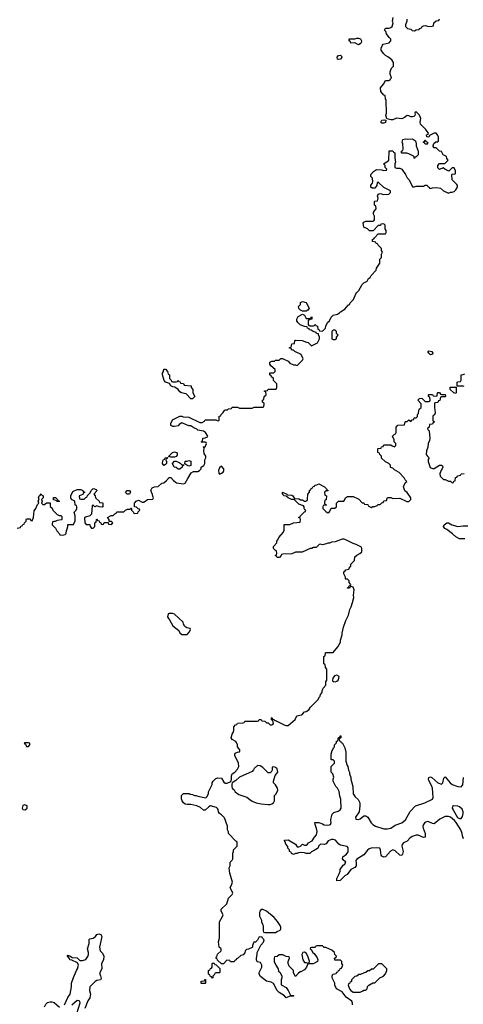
# Model space of a CAD drawing. Header units: inches. Extents: x 2710751 to 2829008, y 857003 to 965602.
# Tile 66 of 256: x 2744253 to 2749173, y 868437 to 879346. Entities that reach past the tile are written whole.
import ezdxf

# ---------------------------------------------------------------- set-up
doc = ezdxf.new("R2010")
doc.units = ezdxf.units.IN
doc.header["$MEASUREMENT"] = 0
doc.layers.add('C7846', color=7, linetype='Continuous')
doc.layers.add('C7847', color=7, linetype='Continuous')

msp = doc.modelspace()

# ---------------------------------------------------------------- linework, layer by layer
at = {"layer": 'C7846', "color": 2}
for points, elevation in [([(2747942, 868430), (2747942, 868450), (2747935, 868470), (2747875, 868515), (2747830, 868574), (2747766, 868610), (2747748, 868648), (2747748, 868670), (2747718, 868730), (2747718, 868750), (2747726, 868770), (2747762, 868778), (2747770, 868794), (2747782, 868798), (2747787, 868813), (2747802, 868818), (2747807, 868833), (2747822, 868838), (2747838, 868870), (2747826, 868890), (2747826, 868910), (2747810, 868926), (2747747, 868927), (2747746, 868950), (2747762, 868958), (2747766, 868970), (2747747, 868987), (2747746, 869010), (2747716, 869036), (2747647, 869067), (2747628, 869068), (2747610, 869086), (2747550, 869086), (2747538, 869082), (2747530, 869066), (2747490, 869066), (2747478, 869062), (2747474, 869050), (2747484, 869044), (2747505, 869010), (2747519, 868999), (2747551, 868951), (2747558, 868930), (2747554, 868910), (2747507, 868887), (2747450, 868886), (2747434, 868850), (2747410, 868818), (2747370, 868798), (2747362, 868798), (2747340, 868780), (2747310, 868746), (2747290, 868786), (2747288, 868810), (2747240, 868860), (2747229, 868890), (2747229, 868911), (2747246, 868950), (2747242, 868962), (2747208, 868968), (2747170, 868986), (2747130, 868986), (2747110, 868966), (2747078, 868962), (2747074, 868950), (2747074, 868910), (2747092, 868870), (2747118, 868830), (2747125, 868805), (2747142, 868790), (2747162, 868750), (2747162, 868730), (2747152, 868710), (2747153, 868653), (2747210, 868622), (2747232, 868590), (2747258, 868538), (2747290, 868534), (2747294, 868530), (2747290, 868526), (2747250, 868526), (2747210, 868508), (2747188, 868530), (2747129, 868569), (2747109, 868589), (2747069, 868669), (2747042, 868682), (2746990, 868695), (2746925, 868745), (2746909, 868770), (2746909, 868791), (2746938, 868850), (2746938, 868870), (2746922, 868902), (2746887, 868907), (2746878, 868930), (2746878, 868950), (2746888, 868990), (2746888, 869012), (2746928, 869092), (2746956, 869124), (2746966, 869150), (2746946, 869170), (2746942, 869182), (2746910, 869186), (2746890, 869146), (2746870, 869126), (2746850, 869126), (2746834, 869090), (2746834, 869070), (2746830, 869066), (2746792, 869048), (2746770, 869046), (2746754, 869030), (2746750, 869006), (2746730, 868986), (2746704, 868976), (2746670, 868946), (2746658, 868942), (2746654, 868930), (2746638, 868922), (2746630, 868906), (2746590, 868906), (2746582, 868922), (2746550, 868926), (2746513, 868887), (2746490, 868886), (2746447, 868927), (2746442, 868942), (2746427, 868947), (2746438, 868962), (2746447, 868993), (2746486, 869030), (2746486, 869050), (2746466, 869070), (2746458, 869130), (2746469, 869170), (2746468, 869350), (2746502, 869410), (2746508, 869430), (2746488, 869470), (2746488, 869490), (2746549, 869551), (2746568, 869612), (2746610, 869654), (2746618, 869670), (2746588, 869730), (2746603, 869757), (2746614, 869790), (2746585, 869890), (2746578, 869950), (2746587, 869973), (2746588, 870000)], 10), ([(2747983, 870000), (2747986, 869970), (2747970, 869954), (2747925, 869930), (2747884, 869876), (2747860, 869860), (2747807, 869807), (2747770, 869806), (2747769, 869831), (2747796, 869884), (2747807, 869913), (2747808, 869930), (2747842, 869978), (2747858, 869990), (2747863, 870000)], 6), ([(2744749, 868431), (2744787, 868513), (2744814, 868550), (2744829, 868630), (2744829, 868671), (2744850, 868734), (2744882, 868810), (2744895, 868830), (2744904, 868870), (2744895, 868895), (2744830, 868925), (2744809, 868930), (2744804, 868944), (2744782, 868970), (2744783, 868977), (2744790, 868982), (2744796, 868976), (2744810, 868974), (2744835, 868955), (2744890, 868951), (2744922, 868922), (2744950, 868923), (2744986, 868934), (2745010, 868965), (2745017, 868990), (2745017, 869010), (2745006, 869050), (2745025, 869110), (2745025, 869155), (2745030, 869162), (2745070, 869171), (2745093, 869187), (2745110, 869211), (2745130, 869218), (2745152, 869210), (2745165, 869190), (2745137, 869070), (2745146, 869030), (2745170, 869002), (2745185, 868970), (2745182, 868930), (2745161, 868890), (2745165, 868830), (2745141, 868790), (2745141, 868770), (2745151, 868751), (2745156, 868724), (2745150, 868708), (2745110, 868701), (2745091, 868689), (2745031, 868630), (2745027, 868590), (2745039, 868550), (2745036, 868530), (2745031, 868510), (2745010, 868474), (2744975, 868390)], 10), ([(2744830, 868430), (2744890, 868483), (2744910, 868478), (2744916, 868470), (2744919, 868450), (2744883, 868330)], 6), ([(2744529, 868410), (2744543, 868437), (2744563, 868457), (2744590, 868464), (2744610, 868464), (2744636, 868456), (2744695, 868405)], 10)]:
    msp.add_lwpolyline(points, dxfattribs=dict(at, elevation=elevation))
at = {"layer": 'C7846', "color": 2, "elevation": 10}
for points in [[(2746950, 869489), (2746930, 869488), (2746918, 869470), (2746912, 869450), (2746913, 869413), (2746934, 869370), (2746934, 869350), (2746944, 869324), (2746954, 869310), (2746954, 869250), (2746958, 869238), (2746970, 869234), (2747090, 869232), (2747110, 869242), (2747140, 869260), (2747148, 869272), (2747149, 869290), (2747142, 869310), (2747113, 869353), (2747077, 869397), (2746990, 869469)], [(2747410, 869013), (2747394, 869010), (2747382, 868990), (2747392, 868930), (2747410, 868902), (2747430, 868902), (2747450, 868894), (2747462, 868898), (2747466, 868914), (2747449, 868970), (2747430, 869002)], [(2746390, 868726), (2746382, 868742), (2746367, 868747), (2746362, 868762), (2746346, 868770), (2746346, 868810), (2746362, 868818), (2746370, 868834), (2746382, 868838), (2746386, 868850), (2746386, 868890), (2746390, 868894), (2746410, 868894), (2746418, 868878), (2746433, 868873), (2746473, 868833), (2746474, 868790), (2746470, 868786), (2746430, 868786), (2746418, 868782), (2746413, 868767), (2746394, 868750), (2746394, 868730)], [(2748233, 868887), (2748172, 868828), (2748153, 868827), (2748132, 868808), (2748113, 868807), (2748090, 868788), (2748073, 868787), (2748032, 868768), (2748013, 868767), (2747992, 868748), (2747970, 868746), (2747934, 868710), (2747934, 868690), (2747918, 868682), (2747910, 868666), (2747898, 868662), (2747894, 868650), (2747912, 868610), (2747925, 868590), (2747950, 868572), (2748027, 868573), (2748050, 868582), (2748070, 868592), (2748090, 868594), (2748106, 868610), (2748110, 868634), (2748126, 868650), (2748170, 868674), (2748190, 868674), (2748246, 868730), (2748286, 868750), (2748310, 868774), (2748326, 868810), (2748326, 868830), (2748270, 868886)], [(2746270, 868666), (2746266, 868670), (2746267, 868693), (2746302, 868698), (2746307, 868713), (2746313, 868713), (2746314, 868670), (2746310, 868666)]]:
    msp.add_lwpolyline(points, close=True, dxfattribs=at)
at = {"layer": 'C7847', "color": 2}
for points, elevation in [([(2744227, 873713), (2744262, 873718), (2744267, 873733), (2744282, 873738), (2744287, 873753), (2744302, 873758), (2744307, 873773), (2744326, 873790), (2744326, 873810), (2744330, 873814), (2744370, 873814), (2744378, 873798), (2744390, 873794), (2744406, 873830), (2744415, 873905), (2744434, 873930), (2744450, 873974), (2744466, 873990), (2744458, 874010), (2744468, 874030), (2744462, 874050), (2744469, 874071), (2744482, 874078), (2744490, 874092), (2744498, 874078), (2744512, 874070), (2744512, 874048), (2744494, 874030), (2744502, 874010), (2744494, 873990), (2744510, 873974), (2744530, 873974), (2744550, 873994), (2744590, 873994), (2744593, 873953), (2744613, 873933), (2744622, 873910), (2744670, 873862), (2744690, 873854), (2744710, 873854), (2744720, 873840), (2744722, 873810), (2744716, 873804), (2744670, 873798), (2744648, 873788), (2744632, 873788), (2744618, 873782), (2744614, 873750), (2744650, 873712), (2744664, 873684), (2744694, 873650), (2744698, 873638), (2744730, 873634), (2744756, 873644), (2744767, 873653), (2744767, 873667), (2744786, 873730), (2744787, 873753), (2744850, 873754), (2744867, 873793), (2744868, 873850), (2744858, 873890), (2744878, 873910), (2744886, 873930), (2744886, 873950), (2744882, 873962), (2744868, 873968), (2744866, 874010), (2744829, 874029), (2744822, 874050), (2744822, 874070), (2744843, 874117), (2744890, 874142), (2744930, 874142), (2744954, 874130), (2744958, 874118), (2744974, 874110), (2744958, 874102), (2744953, 874087), (2744914, 874070), (2744918, 874038), (2744930, 874034), (2744970, 874034), (2744987, 874053), (2745002, 874058), (2745007, 874073), (2745036, 874104), (2745046, 874130), (2745066, 874150), (2745072, 874152), (2745100, 874140), (2745114, 874130), (2745074, 874090), (2745092, 874072), (2745094, 874050), (2745134, 874010), (2745138, 873998), (2745170, 873994), (2745174, 873990), (2745174, 873950), (2745170, 873946), (2745133, 873947), (2745110, 873958), (2745088, 873948), (2745070, 873966), (2745058, 873962), (2745050, 873866), (2745032, 873848), (2744984, 873836), (2744973, 873827), (2744974, 873770), (2744990, 873754), (2745033, 873753), (2745034, 873730), (2745050, 873714), (2745070, 873714), (2745086, 873730), (2745086, 873770), (2745102, 873778), (2745106, 873810), (2745110, 873814), (2745118, 873798), (2745133, 873793), (2745138, 873778), (2745153, 873773), (2745158, 873758), (2745170, 873754), (2745182, 873758), (2745190, 873774), (2745234, 873774), (2745238, 873758), (2745270, 873754), (2745286, 873770), (2745270, 873786), (2745246, 873786), (2745246, 873810), (2745226, 873830), (2745268, 873852), (2745290, 873854), (2745307, 873873), (2745322, 873878), (2745330, 873894), (2745410, 873894), (2745428, 873912), (2745450, 873922), (2745478, 873922), (2745490, 873934), (2745494, 873930), (2745494, 873910), (2745513, 873893), (2745518, 873878), (2745530, 873874), (2745562, 873878), (2745567, 873893), (2745586, 873910), (2745582, 873922), (2745567, 873927), (2745550, 873946), (2745527, 873947), (2745526, 873990), (2745546, 874010), (2745570, 874022), (2745610, 874002), (2745630, 874002), (2745670, 874031), (2745730, 874034), (2745738, 874050), (2745728, 874068), (2745727, 874087), (2745708, 874130), (2745722, 874158), (2745750, 874172), (2745790, 874174), (2745828, 874212), (2745850, 874214), (2745880, 874240), (2745910, 874274), (2745930, 874274), (2745960, 874240), (2745993, 874213), (2746070, 874202), (2746090, 874212), (2746117, 874263), (2746156, 874324), (2746180, 874340), (2746230, 874342), (2746246, 874350), (2746266, 874370), (2746266, 874390), (2746295, 874405), (2746308, 874430), (2746308, 874470), (2746318, 874490), (2746318, 874510), (2746300, 874540), (2746295, 874570), (2746298, 874598), (2746288, 874610), (2746290, 874614), (2746310, 874614), (2746326, 874650), (2746322, 874662), (2746310, 874666), (2746270, 874666), (2746266, 874670), (2746282, 874678), (2746286, 874710), (2746310, 874712), (2746335, 874725), (2746338, 874730), (2746312, 874772), (2746290, 874788), (2746230, 874798), (2746218, 874810), (2746185, 874825), (2746150, 874848), (2746128, 874848), (2746050, 874878), (2746020, 874860), (2746010, 874848), (2745970, 874838), (2745950, 874838), (2745928, 874850), (2745928, 874872), (2745949, 874911), (2746028, 874952), (2746050, 874952), (2746065, 874945), (2746130, 874943), (2746250, 874882), (2746276, 874884), (2746302, 874898), (2746310, 874914), (2746430, 874914), (2746444, 874904), (2746458, 874902), (2746466, 874910), (2746467, 874953), (2746482, 874958), (2746487, 874973), (2746510, 874994), (2746523, 875017), (2746530, 875022), (2746556, 875024), (2746570, 875034), (2746602, 875038), (2746610, 875054), (2746670, 875052), (2746690, 875042), (2746830, 875042), (2746853, 875053), (2746950, 875054), (2746962, 875058), (2746966, 875090), (2746962, 875102), (2746946, 875110), (2746946, 875130), (2746962, 875138), (2746966, 875170), (2746986, 875190), (2746982, 875222), (2746967, 875227), (2746967, 875233), (2747002, 875238), (2747010, 875254), (2747090, 875254), (2747102, 875258), (2747106, 875270), (2747106, 875310), (2747066, 875350), (2747066, 875370), (2747046, 875390), (2747042, 875402), (2747026, 875410), (2747027, 875433), (2747070, 875434), (2747086, 875450), (2747086, 875470), (2747038, 875510), (2747028, 875528), (2747026, 875550), (2747050, 875562), (2747078, 875562), (2747090, 875574), (2747130, 875574), (2747150, 875594), (2747167, 875593), (2747230, 875562), (2747250, 875542), (2747290, 875522), (2747310, 875522), (2747330, 875514), (2747390, 875574), (2747398, 875590), (2747375, 875635), (2747306, 875670), (2747290, 875686), (2747270, 875686), (2747262, 875702), (2747247, 875707), (2747247, 875713), (2747262, 875718), (2747270, 875754), (2747302, 875758), (2747306, 875790), (2747310, 875794), (2747387, 875793), (2747433, 875773), (2747454, 875770), (2747490, 875734), (2747555, 875765), (2747578, 875810), (2747578, 875830), (2747566, 875854), (2747566, 875866), (2747546, 875870), (2747542, 875882), (2747506, 875890), (2747487, 875907), (2747466, 875910), (2747462, 875922), (2747446, 875930), (2747442, 875942), (2747410, 875948), (2747365, 875965), (2747338, 875990), (2747328, 876010), (2747328, 876028), (2747343, 876057), (2747390, 876082), (2747411, 876071), (2747430, 876034), (2747470, 876034), (2747482, 876038), (2747486, 876050), (2747493, 876053), (2747493, 876027), (2747458, 876022), (2747454, 876010), (2747454, 875970), (2747458, 875958), (2747470, 875954), (2747510, 875954), (2747522, 875958), (2747530, 875974), (2747538, 875958), (2747554, 875950), (2747558, 875918), (2747570, 875914), (2747578, 875898), (2747610, 875894), (2747646, 875930), (2747648, 875950), (2747668, 875990), (2747688, 876010), (2747709, 876051), (2747730, 876072), (2747776, 876084), (2747800, 876100), (2747809, 876111), (2747860, 876140), (2747896, 876184), (2747909, 876191), (2747918, 876210), (2747955, 876245), (2747979, 876310), (2747990, 876325), (2748015, 876345), (2748050, 876412), (2748070, 876432), (2748106, 876450), (2748123, 876477), (2748138, 876490), (2748149, 876511), (2748208, 876570), (2748210, 876594), (2748248, 876650), (2748248, 876692), (2748266, 876710), (2748266, 876750), (2748278, 876770), (2748266, 876790), (2748266, 876810), (2748227, 876847), (2748222, 876862), (2748207, 876867), (2748202, 876882), (2748167, 876887), (2748166, 876910), (2748182, 876918), (2748186, 876930), (2748230, 876974), (2748310, 876974), (2748318, 876990), (2748318, 877010), (2748306, 877030), (2748306, 877070), (2748290, 877086), (2748258, 877082), (2748253, 877067), (2748230, 877066), (2748173, 877007), (2748132, 877008), (2748110, 877028), (2748069, 877049), (2748062, 877090), (2748070, 877102), (2748090, 877114), (2748170, 877114), (2748182, 877118), (2748186, 877130), (2748186, 877170), (2748178, 877190), (2748178, 877210), (2748186, 877230), (2748206, 877250), (2748202, 877282), (2748186, 877290), (2748186, 877330), (2748190, 877334), (2748222, 877338), (2748228, 877370), (2748222, 877390), (2748230, 877414), (2748250, 877422), (2748290, 877411), (2748347, 877413), (2748366, 877430), (2748366, 877450), (2748290, 877488), (2748230, 877546), (2748218, 877542), (2748214, 877510), (2748190, 877478), (2748160, 877480), (2748146, 877490), (2748148, 877512), (2748167, 877533), (2748168, 877550), (2748166, 877590), (2748146, 877610), (2748146, 877630), (2748176, 877664), (2748210, 877685), (2748270, 877682), (2748290, 877674), (2748322, 877678), (2748326, 877690), (2748307, 877707), (2748306, 877730), (2748286, 877750), (2748326, 877770), (2748346, 877790), (2748350, 877894), (2748390, 877892), (2748398, 877878), (2748414, 877870), (2748412, 877810), (2748422, 877770), (2748414, 877750), (2748414, 877710), (2748430, 877702), (2748470, 877702), (2748492, 877690), (2748532, 877630), (2748550, 877594), (2748572, 877572), (2748610, 877494), (2748630, 877494), (2748650, 877502), (2748730, 877502), (2748748, 877512), (2748770, 877514), (2748778, 877498), (2748794, 877490), (2748798, 877478), (2748810, 877474), (2748830, 877482), (2748870, 877485), (2748920, 877480), (2748954, 877450), (2749010, 877425), (2749030, 877434), (2749050, 877434), (2749070, 877442), (2749090, 877462), (2749108, 877490), (2749108, 877510), (2749100, 877520), (2749049, 877570), (2749046, 877630), (2749050, 877634), (2749082, 877638), (2749086, 877650), (2749086, 877670), (2749070, 877706), (2749050, 877706), (2749012, 877668), (2748966, 877690), (2748950, 877706), (2748910, 877688), (2748890, 877706), (2748889, 877731), (2748907, 877753), (2748967, 877753), (2749006, 877790), (2748988, 877808), (2748986, 877830), (2748949, 877849), (2748930, 877886), (2748910, 877888), (2748870, 877926), (2748850, 877926), (2748840, 877940), (2748838, 877950), (2748847, 877973), (2748869, 877991), (2748890, 877994), (2748896, 878004), (2748896, 878044), (2748888, 878070), (2748870, 878088), (2748850, 878088), (2748798, 878062), (2748790, 878046), (2748767, 878047), (2748766, 878070), (2748782, 878078), (2748786, 878090), (2748770, 878106), (2748758, 878130), (2748698, 878190), (2748695, 878210), (2748702, 878250), (2748688, 878290), (2748670, 878308), (2748650, 878326), (2748638, 878322), (2748634, 878310), (2748638, 878298), (2748635, 878285), (2748625, 878275), (2748610, 878269), (2748590, 878269), (2748570, 878282), (2748550, 878284), (2748519, 878261), (2748490, 878249), (2748430, 878255), (2748390, 878235), (2748370, 878235), (2748326, 878246), (2748315, 878290), (2748322, 878310), (2748318, 878450), (2748309, 878469), (2748306, 878506), (2748290, 878508), (2748259, 878550), (2748255, 878590), (2748288, 878630), (2748308, 878672), (2748347, 878673), (2748362, 878678), (2748366, 878690), (2748378, 878702), (2748363, 878743), (2748362, 878770), (2748378, 878810), (2748398, 878830), (2748398, 878870), (2748380, 878900), (2748336, 878936), (2748309, 878950), (2748289, 878970), (2748262, 879010), (2748262, 879030), (2748275, 879065), (2748285, 879075), (2748349, 879091), (2748368, 879110), (2748368, 879130), (2748349, 879149), (2748322, 879190), (2748314, 879214), (2748298, 879230), (2748308, 879252), (2748350, 879251), (2748370, 879258), (2748382, 879270), (2748394, 879310), (2748389, 879330), (2748394, 879370)], 14), ([(2748546, 879350), (2748546, 879330), (2748531, 879290), (2748532, 879270), (2748554, 879250), (2748590, 879242), (2748606, 879226), (2748630, 879222), (2748650, 879232), (2748682, 879238), (2748686, 879250), (2748710, 879254), (2748718, 879270), (2748730, 879278), (2748750, 879282), (2748790, 879272), (2748827, 879273), (2748842, 879278), (2748846, 879310), (2748870, 879334), (2748902, 879338), (2748910, 879354)], 14), ([(2749182, 875282), (2749170, 875286), (2749106, 875286), (2749106, 875330), (2749110, 875334), (2749142, 875338), (2749147, 875353), (2749147, 875413), (2749170, 875414), (2749190, 875422)], 10), ([(2746588, 870000), (2746588, 870012), (2746610, 870034), (2746618, 870050), (2746618, 870110), (2746626, 870130), (2746626, 870150), (2746666, 870190), (2746666, 870230), (2746662, 870242), (2746650, 870246), (2746569, 870329), (2746568, 870348), (2746558, 870370), (2746558, 870410), (2746523, 870503), (2746490, 870538), (2746468, 870550), (2746458, 870570), (2746456, 870596), (2746448, 870608), (2746436, 870616), (2746370, 870635), (2746350, 870624), (2746310, 870589), (2746290, 870589), (2746258, 870618), (2746216, 870636), (2746151, 870649), (2746110, 870649), (2746090, 870654), (2746069, 870670), (2746055, 870690), (2746048, 870712), (2746048, 870752), (2746070, 870772), (2746131, 870771), (2746144, 870764), (2746170, 870762), (2746190, 870752), (2746210, 870751), (2746230, 870742), (2746316, 870724), (2746330, 870734), (2746348, 870770), (2746348, 870790), (2746378, 870850), (2746387, 870873), (2746388, 870890), (2746398, 870910), (2746430, 870938), (2746450, 870945), (2746490, 870942), (2746517, 870897), (2746530, 870886), (2746554, 870886), (2746596, 870904), (2746602, 870930), (2746602, 870970), (2746609, 870991), (2746638, 871010), (2746670, 871042), (2746682, 871070), (2746678, 871110), (2746658, 871158), (2746638, 871190), (2746638, 871210), (2746642, 871218), (2746670, 871232), (2746690, 871234), (2746696, 871244), (2746696, 871256), (2746669, 871289), (2746669, 871310), (2746658, 871338), (2746649, 871349), (2746608, 871370), (2746598, 871390), (2746609, 871430), (2746622, 871450), (2746628, 871470), (2746628, 871512), (2746647, 871533), (2746662, 871538), (2746667, 871553), (2746730, 871554), (2746742, 871558), (2746750, 871574), (2746890, 871574), (2746902, 871578), (2746910, 871594), (2746930, 871594), (2746938, 871578), (2746970, 871574), (2746990, 871554), (2747010, 871554), (2747030, 871534), (2747050, 871534), (2747062, 871538), (2747066, 871550), (2747062, 871582), (2747046, 871590), (2747046, 871610), (2747050, 871614), (2747058, 871598), (2747070, 871594), (2747082, 871582), (2747090, 871582), (2747194, 871530), (2747210, 871525), (2747230, 871526), (2747308, 871592), (2747328, 871632), (2747377, 871643), (2747390, 871652), (2747410, 871678), (2747430, 871682), (2747460, 871700), (2747478, 871730), (2747558, 871810), (2747576, 871844), (2747586, 871850), (2747588, 871870), (2747607, 871893), (2747608, 871910), (2747620, 871940), (2747647, 871973), (2747649, 872011), (2747658, 872030), (2747658, 872150), (2747646, 872170), (2747642, 872202), (2747626, 872210), (2747626, 872290), (2747642, 872298), (2747646, 872330), (2747650, 872334), (2747730, 872334), (2747782, 872398), (2747809, 872450), (2747809, 872471), (2747829, 872530), (2747829, 872550), (2747843, 872617), (2747869, 872691), (2747899, 872750), (2747914, 872810), (2747930, 872842), (2747944, 872890), (2747957, 872943), (2747953, 872970), (2747964, 873030), (2747950, 873058), (2747930, 873066), (2747918, 873062), (2747910, 873048), (2747887, 873047), (2747887, 873053), (2747902, 873058), (2747907, 873073), (2747922, 873078), (2747926, 873090), (2747906, 873110), (2747906, 873130), (2747890, 873146), (2747870, 873146), (2747866, 873150), (2747866, 873170), (2747848, 873208), (2747846, 873230), (2747862, 873238), (2747868, 873252), (2747902, 873258), (2747906, 873270), (2747926, 873290), (2747927, 873313), (2747967, 873353), (2747970, 873394), (2747990, 873414), (2748026, 873430), (2748046, 873450), (2748047, 873487), (2748042, 873502), (2747986, 873530), (2747950, 873542), (2747893, 873573), (2747850, 873589), (2747830, 873589), (2747750, 873562), (2747710, 873558), (2747690, 873548), (2747670, 873548), (2747650, 873538), (2747611, 873529), (2747585, 873535), (2747574, 873530), (2747540, 873500), (2747510, 873498), (2747492, 873488), (2747473, 873487), (2747387, 873447), (2747313, 873447), (2747270, 873428), (2747170, 873426), (2747158, 873422), (2747154, 873410), (2747133, 873387), (2747107, 873387), (2747102, 873402), (2747086, 873410), (2747102, 873418), (2747106, 873430), (2747102, 873462), (2747087, 873467), (2747067, 873487), (2747066, 873510), (2747106, 873550), (2747106, 873570), (2747116, 873584), (2747126, 873610), (2747176, 873664), (2747186, 873690), (2747187, 873753), (2747250, 873754), (2747290, 873772), (2747362, 873778), (2747366, 873810), (2747362, 873822), (2747346, 873830), (2747362, 873838), (2747366, 873850), (2747410, 873894), (2747422, 873898), (2747426, 873910), (2747415, 873915), (2747409, 873929), (2747409, 873950), (2747399, 873959), (2747350, 873979), (2747303, 874023), (2747290, 874029), (2747266, 874030), (2747230, 874048), (2747210, 874068), (2747186, 874070), (2747168, 874090), (2747168, 874110), (2747214, 874090), (2747222, 874082), (2747270, 874078), (2747282, 874070), (2747302, 874042), (2747350, 874036), (2747367, 874027), (2747390, 874025), (2747410, 874012), (2747427, 874013), (2747442, 874018), (2747446, 874030), (2747448, 874090), (2747466, 874110), (2747467, 874133), (2747482, 874138), (2747487, 874153), (2747502, 874158), (2747507, 874173), (2747522, 874178), (2747526, 874190), (2747547, 874193), (2747570, 874202), (2747634, 874170), (2747654, 874150), (2747658, 874138), (2747674, 874130), (2747670, 874126), (2747650, 874126), (2747634, 874110), (2747638, 874078), (2747654, 874070), (2747652, 874028), (2747638, 874022), (2747634, 873990), (2747638, 873978), (2747654, 873970), (2747650, 873966), (2747618, 873962), (2747614, 873950), (2747614, 873930), (2747650, 873892), (2747670, 873882), (2747690, 873894), (2747707, 873933), (2747747, 873933), (2747766, 873950), (2747766, 873990), (2747787, 874013), (2747847, 874013), (2747856, 874024), (2747866, 874050), (2747890, 874062), (2747950, 874062), (2748000, 874040), (2748013, 874033), (2748050, 873994), (2748070, 873994), (2748078, 873978), (2748113, 873973), (2748118, 873958), (2748150, 873942), (2748170, 873954), (2748190, 873954), (2748216, 873964), (2748230, 873974), (2748250, 873974), (2748270, 873994), (2748282, 873998), (2748290, 874014), (2748322, 874018), (2748330, 874054), (2748370, 874051), (2748390, 874042), (2748470, 874045), (2748547, 874007), (2748570, 874007), (2748589, 874030), (2748589, 874050), (2748550, 874108), (2748525, 874125), (2748509, 874170), (2748527, 874213), (2748546, 874230), (2748528, 874248), (2748518, 874270), (2748462, 874330), (2748410, 874358), (2748390, 874378), (2748370, 874386), (2748366, 874390), (2748366, 874410), (2748346, 874430), (2748310, 874446), (2748267, 874487), (2748266, 874510), (2748247, 874527), (2748242, 874542), (2748226, 874550), (2748226, 874590), (2748230, 874594), (2748262, 874598), (2748267, 874613), (2748282, 874618), (2748290, 874634), (2748370, 874634), (2748384, 874624), (2748410, 874614), (2748426, 874630), (2748426, 874650), (2748406, 874670), (2748406, 874690), (2748388, 874730), (2748410, 874754), (2748422, 874758), (2748427, 874773), (2748427, 874833), (2748448, 874852), (2748522, 874858), (2748526, 874890), (2748530, 874894), (2748550, 874894), (2748570, 874912), (2748590, 874894), (2748607, 874913), (2748622, 874918), (2748627, 874933), (2748650, 874934), (2748666, 874950), (2748666, 874970), (2748676, 874984), (2748680, 875020), (2748687, 875033), (2748706, 875050), (2748706, 875090), (2748668, 875130), (2748686, 875150), (2748712, 875152), (2748750, 875114), (2748790, 875114), (2748802, 875118), (2748806, 875130), (2748802, 875162), (2748786, 875170), (2748786, 875190), (2748790, 875194), (2748830, 875194), (2748838, 875178), (2748870, 875174), (2748882, 875178), (2748886, 875210), (2748890, 875214), (2748910, 875214), (2748918, 875198), (2748930, 875194), (2748973, 875193), (2748974, 875170), (2748970, 875166), (2748930, 875166), (2748918, 875162), (2748913, 875127), (2748898, 875122), (2748890, 875106), (2748858, 875102), (2748854, 875090), (2748852, 875050), (2748862, 874990), (2748853, 874967), (2748838, 874962), (2748834, 874950), (2748834, 874910), (2748838, 874898), (2748854, 874890), (2748838, 874882), (2748830, 874866), (2748798, 874862), (2748794, 874830), (2748778, 874822), (2748774, 874810), (2748792, 874792), (2748802, 874710), (2748797, 874683), (2748782, 874650), (2748778, 874610), (2748765, 874570), (2748762, 874530), (2748772, 874512), (2748794, 874490), (2748784, 874476), (2748782, 874450), (2748805, 874385), (2748830, 874372), (2748850, 874372), (2748910, 874412), (2748932, 874412), (2748942, 874402), (2748945, 874390), (2748938, 874370), (2748926, 874354), (2748913, 874313), (2748914, 874290), (2748953, 874253), (2748972, 874252), (2749010, 874234), (2749030, 874234), (2749050, 874214), (2749062, 874218), (2749067, 874233), (2749082, 874238), (2749087, 874273), (2749102, 874278), (2749110, 874294), (2749142, 874298), (2749150, 874314), (2749182, 874318)], 10), ([(2749190, 873595), (2749130, 873595), (2749090, 873615), (2749054, 873650), (2748990, 873699), (2748969, 873710), (2748953, 873730), (2748959, 873750), (2748991, 873771), (2749010, 873771), (2749045, 873750), (2749111, 873731), (2749170, 873739), (2749222, 873738)], 6), ([(2747863, 870000), (2747868, 870010), (2747839, 870039), (2747834, 870050), (2747837, 870070), (2747878, 870102), (2747894, 870126), (2747897, 870170), (2747884, 870184), (2747810, 870201), (2747793, 870213), (2747756, 870256), (2747730, 870264), (2747710, 870262), (2747675, 870250), (2747650, 870214), (2747630, 870209), (2747588, 870212), (2747565, 870190), (2747562, 870170), (2747557, 870163), (2747520, 870140), (2747490, 870128), (2747470, 870109), (2747430, 870108), (2747410, 870115), (2747370, 870118), (2747345, 870115), (2747330, 870108), (2747310, 870108), (2747290, 870098), (2747267, 870107), (2747262, 870122), (2747246, 870130), (2747246, 870150), (2747228, 870168), (2747227, 870187), (2747206, 870210), (2747198, 870238), (2747188, 870248), (2747190, 870254), (2747230, 870258), (2747311, 870211), (2747330, 870182), (2747350, 870182), (2747366, 870190), (2747390, 870212), (2747410, 870202), (2747430, 870202), (2747446, 870210), (2747455, 870225), (2747498, 870250), (2747522, 870290), (2747545, 870315), (2747553, 870353), (2747546, 870386), (2747528, 870430), (2747527, 870453), (2747570, 870452), (2747610, 870438), (2747630, 870426), (2747670, 870422), (2747690, 870425), (2747698, 870430), (2747708, 870450), (2747702, 870470), (2747703, 870483), (2747718, 870542), (2747738, 870562), (2747783, 870577), (2747808, 870592), (2747818, 870610), (2747815, 870710), (2747803, 870743), (2747796, 870796), (2747778, 870830), (2747758, 870850), (2747728, 870908), (2747728, 870930), (2747735, 870955), (2747726, 870990), (2747706, 871010), (2747706, 871070), (2747746, 871110), (2747746, 871130), (2747730, 871146), (2747710, 871146), (2747706, 871150), (2747707, 871207), (2747718, 871250), (2747736, 871284), (2747746, 871290), (2747746, 871310), (2747767, 871333), (2747768, 871352), (2747782, 871358), (2747787, 871393), (2747802, 871398), (2747807, 871413), (2747814, 871410), (2747814, 871390), (2747798, 871382), (2747794, 871370), (2747798, 871358), (2747810, 871354), (2747818, 871338), (2747832, 871332), (2747860, 871280), (2747871, 871231), (2747871, 871130), (2747883, 871083), (2747891, 871071), (2747901, 871030), (2747911, 871010), (2747911, 870990), (2747925, 870950), (2747925, 870930), (2747946, 870850), (2747951, 870770), (2747975, 870735), (2748008, 870708), (2748024, 870670), (2748025, 870635), (2748018, 870570), (2747978, 870510), (2747982, 870490), (2748010, 870483), (2748030, 870491), (2748070, 870525), (2748090, 870526), (2748112, 870512), (2748150, 870448), (2748170, 870428), (2748199, 870410), (2748290, 870380), (2748330, 870381), (2748370, 870389), (2748417, 870423), (2748490, 870448), (2748530, 870482), (2748584, 870575), (2748643, 870637), (2748744, 870670), (2748829, 870711), (2748839, 870730), (2748830, 870830), (2748820, 870860), (2748790, 870918), (2748787, 870930), (2748790, 870951), (2748810, 870957), (2748825, 870950), (2748889, 870889), (2748930, 870875), (2748945, 870890), (2748958, 870942), (2748970, 870956), (2749027, 870890), (2749050, 870873), (2749110, 870851), (2749150, 870848), (2749166, 870870), (2749176, 870950)], 6), ([(2749174, 870270), (2749162, 870302), (2749159, 870330), (2749144, 870370), (2749093, 870453), (2749074, 870474), (2749030, 870509), (2749010, 870519), (2748970, 870518), (2748911, 870490), (2748850, 870437), (2748830, 870440), (2748790, 870459), (2748770, 870463), (2748745, 870450), (2748730, 870430), (2748724, 870410), (2748726, 870390), (2748750, 870330), (2748750, 870288), (2748730, 870286), (2748672, 870312), (2748650, 870312), (2748604, 870296), (2748581, 870279), (2748550, 870246), (2748510, 870227), (2748493, 870207), (2748492, 870190), (2748504, 870130), (2748499, 870101), (2748490, 870085), (2748470, 870089), (2748418, 870138), (2748390, 870147), (2748366, 870134), (2748310, 870072), (2748290, 870067), (2748270, 870077), (2748261, 870090), (2748255, 870150), (2748247, 870167), (2748212, 870172), (2748150, 870166), (2748130, 870158), (2748110, 870144), (2748070, 870092), (2747990, 870044), (2747981, 870030), (2747983, 870000)], 6)]:
    msp.add_lwpolyline(points, dxfattribs=dict(at, elevation=elevation))
for points, elevation in [([(2748010, 879069), (2747970, 879088), (2747927, 879087), (2747922, 879102), (2747906, 879110), (2747906, 879130), (2747910, 879134), (2747970, 879134), (2747990, 879142), (2748010, 879142), (2748033, 879133), (2748042, 879110), (2748038, 879090), (2748030, 879078)], 14), ([(2747790, 878904), (2747778, 878910), (2747775, 878930), (2747790, 878951), (2747812, 878952), (2747822, 878942), (2747825, 878930), (2747810, 878909)], 14), ([(2748270, 878198), (2748258, 878210), (2748269, 878231), (2748298, 878238), (2748314, 878234), (2748310, 878208), (2748290, 878198)], 14), ([(2748630, 877808), (2748626, 877810), (2748626, 877830), (2748570, 877858), (2748547, 877867), (2748490, 877866), (2748486, 877870), (2748486, 877890), (2748502, 877898), (2748507, 877913), (2748502, 877970), (2748495, 877990), (2748502, 878018), (2748530, 878025), (2748550, 878021), (2748610, 878025), (2748642, 878002), (2748651, 877971), (2748651, 877950), (2748672, 877890), (2748672, 877850), (2748650, 877826), (2748638, 877822)], 14), ([(2748750, 877966), (2748742, 877982), (2748728, 877990), (2748742, 877998), (2748750, 878014), (2748758, 877998), (2748774, 877990), (2748774, 877970), (2748770, 877966)], 14), ([(2747390, 876118), (2747367, 876127), (2747347, 876147), (2747346, 876170), (2747366, 876190), (2747367, 876213), (2747390, 876222), (2747431, 876211), (2747462, 876150), (2747450, 876128), (2747430, 876118)], 14), ([(2747750, 875906), (2747730, 875906), (2747714, 875890), (2747714, 875810), (2747730, 875802), (2747750, 875802), (2747766, 875810), (2747766, 875830), (2747786, 875850), (2747768, 875868), (2747766, 875890)], 14), ([(2748810, 875634), (2748789, 875650), (2748778, 875670), (2748790, 875678), (2748822, 875670), (2748835, 875650), (2748830, 875642)], 10), ([(2745950, 875334), (2745990, 875334), (2746002, 875338), (2746010, 875352), (2746018, 875338), (2746033, 875333), (2746038, 875318), (2746070, 875314), (2746078, 875298), (2746154, 875290), (2746154, 875270), (2746172, 875250), (2746172, 875210), (2746194, 875170), (2746170, 875146), (2746150, 875146), (2746099, 875199), (2746048, 875210), (2746030, 875222), (2746010, 875249), (2745975, 875275), (2745950, 875278), (2745930, 875289), (2745916, 875316), (2745869, 875330), (2745855, 875350), (2745838, 875410), (2745838, 875430), (2745848, 875450), (2745850, 875474), (2745870, 875474), (2745894, 875450), (2745898, 875418), (2745914, 875410), (2745914, 875370), (2745933, 875353), (2745938, 875338)], 14), ([(2749090, 875206), (2749066, 875210), (2749026, 875250), (2749027, 875273), (2749094, 875274), (2749094, 875210)], 10), ([(2745850, 874408), (2745838, 874430), (2745840, 874460), (2745847, 874473), (2745862, 874478), (2745867, 874493), (2745894, 874494), (2745890, 874486), (2745878, 874482), (2745874, 874470), (2745882, 874450), (2745882, 874430), (2745870, 874418)], 14), ([(2745930, 874498), (2745906, 874506), (2745906, 874510), (2745948, 874550), (2745970, 874558), (2745992, 874552), (2746000, 874540), (2746000, 874520), (2745990, 874506), (2745970, 874498)], 14), ([(2746050, 874414), (2746074, 874414), (2746070, 874406), (2746058, 874402), (2746054, 874390), (2746030, 874366), (2746010, 874366), (2745990, 874386), (2745967, 874387), (2745948, 874430), (2745970, 874454), (2745990, 874454), (2746020, 874440), (2746033, 874433)], 14), ([(2746130, 874398), (2746106, 874410), (2746086, 874426), (2746087, 874453), (2746110, 874454), (2746130, 874462), (2746150, 874454), (2746150, 874406)], 14), ([(2746490, 874401), (2746470, 874382), (2746459, 874350), (2746463, 874323), (2746470, 874312), (2746490, 874322), (2746508, 874332), (2746518, 874350), (2746518, 874370)], 14), ([(2744670, 874006), (2744658, 874018), (2744628, 874028), (2744627, 874053), (2744650, 874052), (2744674, 874030), (2744678, 874018), (2744694, 874010), (2744690, 874006)], 14), ([(2745470, 874088), (2745446, 874090), (2745428, 874108), (2745446, 874130), (2745472, 874130), (2745482, 874110)], 14), ([(2745950, 872766), (2745910, 872766), (2745898, 872762), (2745894, 872730), (2745902, 872710), (2745916, 872696), (2745952, 872630), (2746017, 872577), (2746030, 872554), (2746050, 872534), (2746110, 872534), (2746136, 872564), (2746146, 872590), (2746142, 872602), (2746108, 872608), (2746083, 872623), (2746068, 872650), (2746066, 872670), (2745970, 872758)], 14), ([(2747770, 872082), (2747745, 872075), (2747725, 872050), (2747722, 872030), (2747722, 872022), (2747732, 872012), (2747750, 872011), (2747770, 872019), (2747784, 872030), (2747794, 872050), (2747795, 872070)], 10), ([(2744350, 871335), (2744310, 871335), (2744302, 871330), (2744318, 871318), (2744330, 871294), (2744350, 871294), (2744366, 871310), (2744366, 871330)], 14), ([(2746890, 871082), (2746852, 871050), (2746845, 871035), (2746830, 871018), (2746690, 870955), (2746650, 870915), (2746611, 870889), (2746605, 870875), (2746605, 870850), (2746611, 870831), (2746630, 870812), (2746642, 870790), (2746683, 870763), (2746771, 870731), (2746807, 870707), (2746830, 870686), (2746874, 870670), (2746930, 870657), (2747010, 870651), (2747030, 870651), (2747050, 870658), (2747068, 870670), (2747078, 870690), (2747078, 870750), (2747098, 870770), (2747114, 870810), (2747113, 870833), (2747090, 870868), (2747069, 870890), (2747069, 870910), (2747088, 870972), (2747115, 871010), (2747110, 871046), (2747090, 871062), (2747070, 871068), (2747054, 871066), (2747052, 871030), (2747042, 871010), (2747030, 871002), (2747010, 871002), (2746950, 871062), (2746919, 871079)], 10), ([(2744310, 870646), (2744290, 870638), (2744282, 870610), (2744290, 870594), (2744310, 870592), (2744330, 870602), (2744338, 870610), (2744335, 870635)], 14), ([(2749065, 870635), (2749051, 870630), (2749050, 870610), (2749059, 870590), (2749107, 870507), (2749130, 870494), (2749150, 870496), (2749163, 870517), (2749171, 870550), (2749171, 870570), (2749158, 870598), (2749130, 870624), (2749110, 870632)], 6)]:
    msp.add_lwpolyline(points, close=True, dxfattribs=dict(at, elevation=elevation))

doc.saveas('drawing.dxf')
